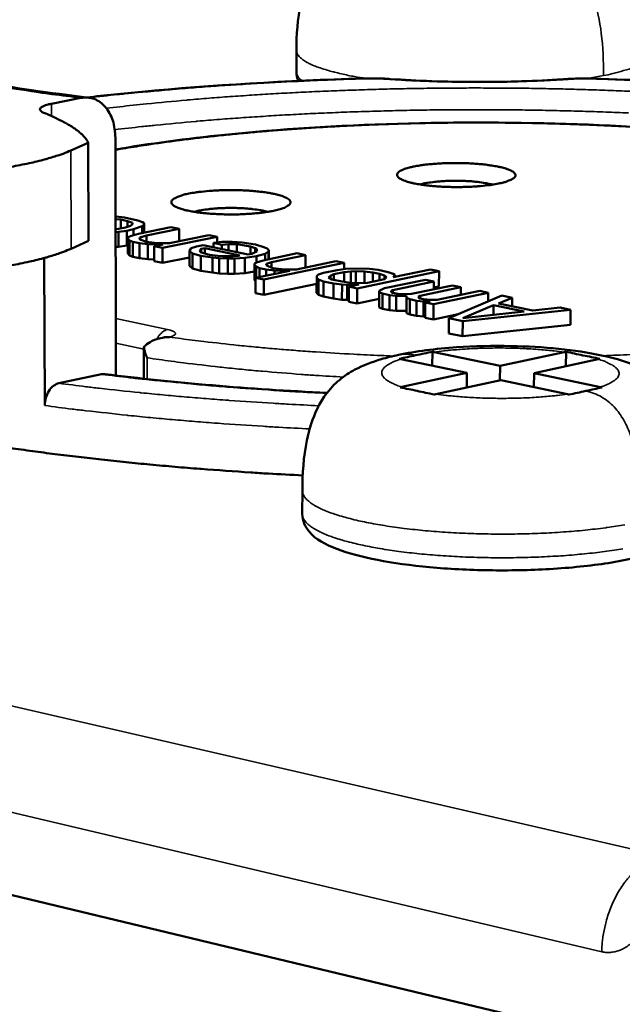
# Model space of a CAD drawing. Header units: millimetres. Extents: x 10 to 634, y 10 to 422.
# Tile 75 of 97: x 492.01 to 500.53, y 189.92 to 203.85. Entities that reach past the tile are written whole.
import ezdxf

# ---------------------------------------------------------------- set-up
doc = ezdxf.new("R2010")
doc.units = ezdxf.units.MM
doc.header["$LTSCALE"] = 2
doc.layers.add('Visible (ANSI)', color=7, linetype='Continuous', lineweight=50)
doc.layers.add('Visible Narrow (ANSI)', color=7, linetype='Continuous', lineweight=35)

msp = doc.modelspace()

# ---------------------------------------------------------------- linework, layer by layer
at = {"layer": 'Visible (ANSI)'}
for p, q in [((495.922, 203.411), (495.922, 203.109)), ((492.459, 202.656), (492.874, 202.738)), ((492.732, 201.995), (492.978, 202.104)), ((492.978, 202.104), (492.981, 200.718)), ((493.361, 202.175), (493.367, 198.813)), ((493.373, 201.06), (493.363, 201.061)), ((493.363, 201.026), (493.441, 201.017)), ((493.49, 201.046), (493.373, 201.06)), ((493.441, 201.017), (493.534, 200.997)), ((493.441, 200.892), (493.441, 201.017)), ((493.677, 201.007), (493.49, 201.046)), ((493.534, 200.997), (493.603, 200.973)), ((493.534, 200.915), (493.534, 200.997)), ((493.603, 200.973), (493.602, 200.954)), ((493.746, 200.983), (493.677, 201.007)), ((493.769, 200.969), (493.746, 200.983)), ((493.768, 200.949), (493.769, 200.969)), ((493.769, 200.834), (493.769, 200.969)), ((493.407, 200.885), (493.363, 200.88)), ((493.364, 200.842), (493.404, 200.846)), ((493.404, 200.846), (493.524, 200.861)), ((493.404, 200.634), (493.404, 200.846)), ((493.503, 200.905), (493.407, 200.885)), ((493.576, 200.929), (493.503, 200.905)), ((493.524, 200.861), (493.62, 200.881)), ((493.524, 200.649), (493.524, 200.861)), ((493.602, 200.954), (493.576, 200.929)), ((493.62, 200.881), (493.742, 200.925)), ((493.62, 200.797), (493.62, 200.881)), ((494.145, 200.911), (493.687, 200.817)), ((493.742, 200.925), (493.768, 200.949)), ((493.742, 200.829), (493.742, 200.925)), ((493.768, 200.834), (493.768, 200.949)), ((493.804, 200.793), (494.262, 200.887)), ((494.262, 200.887), (494.145, 200.911)), ((494.262, 200.713), (494.262, 200.887)), ((492.736, 200.606), (492.981, 200.718)), ((493.54, 200.768), (493.539, 200.748)), ((493.539, 200.748), (493.561, 200.724)), ((493.539, 200.536), (493.539, 200.748)), ((493.589, 200.788), (493.54, 200.768)), ((493.561, 200.724), (493.607, 200.704)), ((493.561, 200.512), (493.561, 200.724)), ((493.687, 200.817), (493.589, 200.788)), ((493.607, 200.704), (493.701, 200.685)), ((493.607, 200.492), (493.607, 200.704)), ((493.701, 200.685), (493.819, 200.67)), ((493.701, 200.472), (493.701, 200.685)), ((493.705, 200.744), (493.706, 200.763)), ((493.728, 200.729), (493.705, 200.744)), ((493.706, 200.763), (493.804, 200.793)), ((493.706, 200.743), (493.706, 200.763)), ((493.797, 200.705), (493.728, 200.729)), ((493.915, 200.69), (493.797, 200.705)), ((493.804, 200.704), (493.804, 200.793)), ((494.034, 200.685), (493.915, 200.69)), ((494.029, 200.617), (494.802, 200.775)), ((494.129, 200.686), (494.034, 200.685)), ((494.684, 200.799), (494.129, 200.686)), ((494.802, 200.775), (494.684, 200.799)), ((494.869, 200.702), (494.749, 200.687)), ((494.749, 200.687), (494.867, 200.662)), ((494.749, 200.627), (494.749, 200.687)), ((494.802, 200.693), (494.802, 200.775)), ((495.012, 200.702), (494.869, 200.702)), ((495.154, 200.692), (495.012, 200.702)), ((495.344, 200.663), (495.154, 200.692)), ((493.364, 200.63), (493.404, 200.634)), ((493.404, 200.634), (493.524, 200.649)), ((493.524, 200.649), (493.539, 200.652)), ((493.819, 200.67), (493.937, 200.666)), ((493.819, 200.458), (493.819, 200.67)), ((494.033, 200.666), (493.912, 200.641)), ((493.912, 200.641), (494.029, 200.617)), ((493.912, 200.428), (493.912, 200.641)), ((493.937, 200.666), (494.033, 200.666)), ((493.938, 200.646), (493.937, 200.666)), ((494.03, 200.404), (494.029, 200.617)), ((494.435, 200.612), (494.409, 200.578)), ((494.409, 200.578), (494.454, 200.538)), ((494.409, 200.365), (494.409, 200.578)), ((494.508, 200.637), (494.435, 200.612)), ((494.604, 200.657), (494.508, 200.637)), ((494.552, 200.578), (494.577, 200.603)), ((494.574, 200.553), (494.552, 200.578)), ((494.692, 200.519), (494.574, 200.553)), ((494.577, 200.603), (494.626, 200.613)), ((494.577, 200.553), (494.577, 200.603)), ((495.241, 200.525), (494.604, 200.657)), ((494.626, 200.613), (495.121, 200.51)), ((494.626, 200.538), (494.626, 200.613)), ((494.867, 200.662), (494.963, 200.672)), ((494.867, 200.603), (494.867, 200.662)), ((494.963, 200.672), (495.082, 200.668)), ((494.963, 200.583), (494.963, 200.672)), ((495.082, 200.668), (495.271, 200.638)), ((495.082, 200.558), (495.082, 200.668)), ((495.271, 200.638), (495.341, 200.614)), ((495.271, 200.531), (495.271, 200.638)), ((495.338, 200.555), (495.29, 200.535)), ((495.363, 200.57), (495.338, 200.555)), ((495.341, 200.614), (495.364, 200.599)), ((495.341, 200.556), (495.341, 200.614)), ((495.461, 200.629), (495.344, 200.663)), ((495.364, 200.599), (495.363, 200.57)), ((495.935, 200.541), (495.453, 200.441)), ((495.508, 200.609), (495.461, 200.629)), ((495.481, 200.535), (495.53, 200.565)), ((495.531, 200.585), (495.508, 200.609)), ((495.53, 200.565), (495.531, 200.585)), ((495.53, 200.457), (495.53, 200.565)), ((495.531, 200.457), (495.531, 200.585)), ((496.053, 200.516), (495.935, 200.541)), ((492.356, 200.474), (492.362, 198.388)), ((493.539, 200.536), (493.561, 200.512)), ((493.561, 200.512), (493.607, 200.492)), ((493.607, 200.492), (493.701, 200.472)), ((493.701, 200.472), (493.819, 200.458)), ((493.819, 200.458), (493.912, 200.454)), ((493.912, 200.428), (494.03, 200.404)), ((494.03, 200.404), (494.409, 200.482)), ((494.454, 200.538), (494.571, 200.504)), ((494.454, 200.326), (494.454, 200.538)), ((494.571, 200.504), (494.737, 200.48)), ((494.571, 200.291), (494.571, 200.504)), ((494.81, 200.505), (494.692, 200.519)), ((494.737, 200.48), (494.832, 200.47)), ((494.737, 200.267), (494.737, 200.48)), ((494.882, 200.5), (494.81, 200.505)), ((494.832, 200.47), (494.952, 200.465)), ((494.832, 200.257), (494.832, 200.47)), ((495.025, 200.5), (494.882, 200.5)), ((494.952, 200.465), (495.047, 200.465)), ((494.952, 200.252), (494.952, 200.465)), ((495.097, 200.505), (495.025, 200.5)), ((495.047, 200.465), (495.191, 200.476)), ((495.047, 200.252), (495.047, 200.465)), ((495.121, 200.51), (495.097, 200.505)), ((495.191, 200.476), (495.36, 200.501)), ((495.191, 200.262), (495.191, 200.476)), ((495.29, 200.535), (495.241, 200.525)), ((495.356, 200.411), (495.331, 200.397)), ((495.453, 200.441), (495.356, 200.411)), ((495.36, 200.501), (495.481, 200.535)), ((495.36, 200.413), (495.36, 200.501)), ((495.464, 200.168), (496.6, 200.404)), ((495.481, 200.447), (495.481, 200.535)), ((495.498, 200.392), (495.571, 200.417)), ((495.571, 200.417), (496.053, 200.516)), ((495.571, 200.34), (495.571, 200.417)), ((496.481, 200.428), (495.926, 200.313)), ((496.053, 200.339), (496.053, 200.516)), ((496.6, 200.404), (496.481, 200.428)), ((496.6, 200.317), (496.6, 200.404)), ((494.409, 200.365), (494.454, 200.326)), ((494.454, 200.326), (494.571, 200.291)), ((494.571, 200.291), (494.737, 200.267)), ((494.737, 200.267), (494.832, 200.257)), ((495.047, 200.252), (495.191, 200.262)), ((495.191, 200.262), (495.33, 200.283)), ((495.331, 200.397), (495.33, 200.377)), ((495.33, 200.377), (495.353, 200.352)), ((495.33, 200.163), (495.33, 200.377)), ((495.83, 200.293), (495.345, 200.193)), ((495.353, 200.352), (495.4, 200.332)), ((495.353, 200.194), (495.353, 200.352)), ((495.4, 200.332), (495.495, 200.312)), ((495.4, 200.204), (495.4, 200.332)), ((495.495, 200.312), (495.614, 200.298)), ((495.495, 200.224), (495.495, 200.312)), ((495.497, 200.372), (495.498, 200.392)), ((495.521, 200.357), (495.497, 200.372)), ((495.498, 200.371), (495.498, 200.392)), ((495.591, 200.332), (495.521, 200.357)), ((495.711, 200.318), (495.591, 200.332)), ((495.614, 200.298), (495.734, 200.293)), ((495.614, 200.248), (495.614, 200.298)), ((495.83, 200.313), (495.711, 200.318)), ((495.734, 200.293), (495.83, 200.293)), ((495.734, 200.273), (495.734, 200.293)), ((495.926, 200.313), (495.83, 200.313)), ((496.308, 200.264), (496.235, 200.239)), ((496.501, 200.304), (496.308, 200.264)), ((496.452, 200.244), (496.596, 200.274)), ((496.622, 200.319), (496.501, 200.304)), ((496.596, 200.274), (496.693, 200.285)), ((496.596, 200.136), (496.596, 200.274)), ((496.837, 200.325), (496.622, 200.319)), ((496.692, 200.125), (496.693, 200.285)), ((496.693, 200.285), (496.765, 200.29)), ((496.764, 200.122), (496.765, 200.29)), ((496.765, 200.29), (496.884, 200.285)), ((496.783, 200.045), (497.94, 200.287)), ((496.957, 200.32), (496.837, 200.325)), ((496.884, 200.285), (497.004, 200.27)), ((496.884, 200.123), (496.884, 200.285)), ((497.077, 200.305), (496.957, 200.32)), ((497.004, 200.27), (497.1, 200.25)), ((497.004, 200.141), (497.004, 200.27)), ((497.22, 200.276), (497.077, 200.305)), ((497.291, 200.251), (497.22, 200.276)), ((497.82, 200.311), (497.291, 200.201)), ((497.94, 200.287), (497.82, 200.311)), ((497.939, 200.073), (497.94, 200.287)), ((494.832, 200.257), (494.952, 200.252)), ((494.952, 200.252), (495.047, 200.252)), ((495.33, 200.163), (495.345, 200.146)), ((495.345, 200.193), (495.464, 200.168)), ((495.345, 199.979), (495.345, 200.193)), ((495.464, 199.954), (495.464, 200.168)), ((496.209, 199.98), (496.21, 200.194)), ((496.211, 200.224), (496.21, 200.194)), ((496.21, 200.194), (496.233, 200.169)), ((496.235, 200.239), (496.211, 200.224)), ((496.233, 200.169), (496.304, 200.144)), ((496.233, 199.955), (496.233, 200.169)), ((496.304, 200.144), (496.448, 200.115)), ((496.304, 199.93), (496.304, 200.144)), ((496.378, 200.199), (496.403, 200.224)), ((496.425, 200.17), (496.378, 200.199)), ((496.403, 200.224), (496.452, 200.244)), ((496.403, 200.184), (496.403, 200.224)), ((496.569, 200.14), (496.425, 200.17)), ((496.451, 200.164), (496.452, 200.244)), ((496.688, 200.125), (496.569, 200.14)), ((496.809, 200.12), (496.688, 200.125)), ((496.929, 200.125), (496.809, 200.12)), ((497.17, 200.176), (496.929, 200.125)), ((497.099, 200.161), (497.1, 200.25)), ((497.1, 200.25), (497.171, 200.226)), ((497.747, 200.167), (497.168, 200.046)), ((497.195, 200.201), (497.17, 200.176)), ((497.171, 200.226), (497.195, 200.201)), ((497.171, 200.176), (497.171, 200.226)), ((497.288, 200.021), (497.867, 200.142)), ((497.315, 200.236), (497.291, 200.251)), ((497.291, 200.201), (497.315, 200.216)), ((497.315, 200.216), (497.315, 200.236)), ((497.315, 200.206), (497.315, 200.236)), ((497.315, 200.206), (497.315, 200.216)), ((497.867, 200.142), (497.747, 200.167)), ((497.866, 200.032), (497.867, 200.142)), ((495.464, 199.954), (496.21, 200.109)), ((496.447, 199.9), (496.448, 200.115)), ((496.448, 200.115), (496.568, 200.1)), ((496.567, 199.885), (496.568, 200.1)), ((496.568, 200.1), (496.64, 200.095)), ((496.639, 199.881), (496.64, 200.095)), ((496.64, 200.095), (496.736, 200.095)), ((496.662, 199.855), (496.663, 200.07)), ((496.808, 200.1), (496.663, 200.07)), ((496.663, 200.07), (496.783, 200.045)), ((496.736, 200.095), (496.808, 200.1)), ((496.736, 200.085), (496.736, 200.095)), ((496.782, 199.831), (496.783, 200.045)), ((497.094, 199.776), (497.095, 199.99)), ((497.168, 200.046), (497.095, 200.01)), ((497.095, 200.01), (497.095, 199.99)), ((497.095, 199.99), (497.142, 199.97)), ((497.263, 199.996), (497.264, 200.006)), ((497.263, 199.996), (497.264, 200.006)), ((497.287, 199.981), (497.263, 199.996)), ((497.264, 200.006), (497.288, 200.021)), ((497.288, 199.981), (497.288, 200.021)), ((498.131, 200.087), (497.552, 199.966)), ((497.672, 199.941), (498.251, 200.063)), ((497.866, 200.058), (497.939, 200.073)), ((498.516, 200.008), (497.913, 199.881)), ((498.251, 200.063), (498.131, 200.087)), ((498.251, 199.952), (498.251, 200.063)), ((498.637, 199.983), (498.516, 200.008)), ((495.345, 199.979), (495.464, 199.954)), ((496.209, 199.98), (496.233, 199.955)), ((496.233, 199.955), (496.304, 199.93)), ((496.304, 199.93), (496.447, 199.9)), ((496.447, 199.9), (496.567, 199.885)), ((496.567, 199.885), (496.639, 199.881)), ((496.639, 199.881), (496.662, 199.881)), ((496.662, 199.855), (496.782, 199.831)), ((496.782, 199.831), (497.094, 199.896)), ((497.142, 199.97), (497.239, 199.95)), ((497.142, 199.756), (497.142, 199.97)), ((497.238, 199.736), (497.239, 199.95)), ((497.239, 199.95), (497.335, 199.94)), ((497.359, 199.966), (497.287, 199.981)), ((497.334, 199.726), (497.335, 199.94)), ((497.335, 199.94), (497.479, 199.941)), ((497.432, 199.961), (497.359, 199.966)), ((497.48, 199.961), (497.432, 199.961)), ((497.478, 199.696), (497.479, 199.911)), ((497.479, 199.941), (497.479, 199.911)), ((497.479, 199.911), (497.527, 199.89)), ((497.552, 199.966), (497.48, 199.961)), ((497.526, 199.676), (497.527, 199.89)), ((497.527, 199.89), (497.623, 199.87)), ((497.623, 199.87), (497.72, 199.861)), ((497.623, 199.655), (497.623, 199.87)), ((497.648, 199.926), (497.672, 199.941)), ((497.648, 199.916), (497.648, 199.926)), ((497.648, 199.916), (497.648, 199.926)), ((497.672, 199.901), (497.648, 199.916)), ((497.672, 199.901), (497.672, 199.941)), ((497.72, 199.891), (497.672, 199.901)), ((497.719, 199.646), (497.72, 199.861)), ((497.817, 199.881), (497.72, 199.891)), ((497.72, 199.861), (497.816, 199.861)), ((497.743, 199.63), (497.744, 199.845)), ((497.816, 199.861), (497.744, 199.845)), ((497.744, 199.845), (497.864, 199.82)), ((497.913, 199.881), (497.817, 199.881)), ((497.864, 199.82), (498.637, 199.983)), ((498.83, 199.943), (498.081, 199.623)), ((498.636, 199.86), (498.637, 199.983)), ((498.782, 199.832), (498.975, 199.913)), ((498.975, 199.913), (498.83, 199.943)), ((498.974, 199.792), (498.975, 199.913)), ((497.094, 199.776), (497.142, 199.756)), ((497.142, 199.756), (497.238, 199.736)), ((497.238, 199.736), (497.334, 199.726)), ((497.334, 199.726), (497.478, 199.726)), ((497.864, 199.605), (497.864, 199.82)), ((498.275, 199.624), (498.71, 199.807)), ((498.275, 199.583), (499.799, 199.743)), ((499.146, 199.716), (498.275, 199.624)), ((498.709, 199.67), (498.71, 199.807)), ((498.71, 199.807), (499.146, 199.716)), ((499.267, 199.732), (498.782, 199.832)), ((499.653, 199.773), (499.267, 199.732)), ((499.799, 199.743), (499.653, 199.773)), ((499.798, 199.527), (499.799, 199.743)), ((497.478, 199.696), (497.526, 199.676)), ((497.526, 199.676), (497.623, 199.655)), ((497.623, 199.655), (497.719, 199.646)), ((497.719, 199.646), (497.743, 199.646)), ((497.743, 199.63), (497.864, 199.605)), ((497.864, 199.605), (498.211, 199.679)), ((498.08, 199.407), (498.081, 199.623)), ((498.081, 199.623), (498.275, 199.583)), ((498.274, 199.367), (498.275, 199.583)), ((498.274, 199.367), (499.798, 199.527)), ((494.045, 199.35), (494.006, 199.342)), ((498.08, 199.407), (498.274, 199.367)), ((493.765, 199.209), (493.766, 198.767)), ((497.846, 199.148), (497.845, 198.95)), ((499.737, 199.148), (499.735, 198.944)), ((497.401, 199.044), (498.334, 198.848)), ((497.87, 199.144), (498.803, 198.948)), ((499.713, 199.143), (498.803, 198.948)), ((499.284, 198.847), (500.194, 199.043)), ((498.803, 198.948), (498.802, 198.744)), ((493.166, 198.83), (492.562, 198.703)), ((498.334, 198.848), (497.415, 198.651)), ((497.896, 198.549), (498.814, 198.746)), ((498.334, 198.848), (498.333, 198.643)), ((499.756, 198.548), (498.814, 198.746)), ((499.284, 198.847), (499.282, 198.648)), ((500.225, 198.649), (499.284, 198.847)), ((502.438, 188.934), (462.697, 198.469)), ((498.8, 198.489), (498.8, 198.489)), ((496.007, 197.186), (496.006, 196.855))]:
    msp.add_line(p, q, dxfattribs=at)
at = {"layer": 'Visible (ANSI)', "flags": 128}
for points in [[(492.35, 202.529, -0.107109), (492.324, 202.537, -0.111917), (492.306, 202.555, -0.055164), (492.295, 202.574, -0.15069), (492.295, 202.582, -0.122748), (492.301, 202.595, -0.082419), (492.318, 202.609, -0.027002), (492.333, 202.617, -0.009845), (492.374, 202.634, -0.033398), (492.41, 202.646, -0.025463), (492.459, 202.656)], [(492.978, 202.104, 0.024531), (492.953, 202.15, 0.046421), (492.936, 202.172, 0.008244), (492.887, 202.224, 0.023333), (492.868, 202.241, 0.013229), (492.818, 202.281, 0.015895), (492.775, 202.312, 0.009596), (492.711, 202.352, 0.011334), (492.656, 202.384, 0.00733), (492.641, 202.392, 0.000885), (492.514, 202.456, 0.013406), (492.455, 202.484, 0.007578), (492.349, 202.529)], [(491.888, 201.765, 0.005187), (492.01, 201.788, 0.004685), (492.144, 201.815, 0.006441), (492.251, 201.84, 0.005683), (492.371, 201.871, 0.008367), (492.395, 201.878, 0.001148), (492.568, 201.931, 0.017501), (492.623, 201.95, 0.008596), (492.732, 201.995)], [(498.783, 201.528, -0.007462), (498.686, 201.51, -0.015133), (498.637, 201.504, -0.000897), (498.488, 201.489, -0.007237), (498.469, 201.487, -0.005681), (498.375, 201.482, -0.006056), (498.286, 201.479, -0.005575), (498.192, 201.478, -0.005591), (498.098, 201.479, -0.005985), (498.009, 201.482, -0.00565), (497.915, 201.488, -0.007082), (497.835, 201.494, -0.006236), (497.745, 201.504, -0.009382), (497.678, 201.514, -0.007532), (497.597, 201.528, -0.014333), (497.547, 201.539, -0.010083), (497.478, 201.558, -0.026505), (497.443, 201.571, -0.018791), (497.396, 201.593, -0.06061), (497.369, 201.611, -0.076942), (497.353, 201.63, -0.129651), (497.347, 201.649, -0.133056), (497.351, 201.668, -0.084083), (497.366, 201.687, -0.064547), (497.391, 201.705, -0.020306), (497.437, 201.727, -0.027928), (497.471, 201.739, -0.010335), (497.539, 201.758, -0.014866), (497.587, 201.769, -0.007644), (497.668, 201.783, -0.009613), (497.732, 201.792, -0.006282), (497.822, 201.802, -0.007185), (497.9, 201.808, -0.005649), (497.994, 201.814, -0.00602), (498.082, 201.817, -0.005545), (498.175, 201.818, -0.00556), (498.269, 201.817, -0.00595), (498.358, 201.814, -0.005617), (498.451, 201.808, -0.007032), (498.531, 201.802, -0.006194), (498.621, 201.792, -0.009295), (498.687, 201.782, -0.007471), (498.769, 201.768, -0.01415), (498.818, 201.757, -0.009973), (498.887, 201.738, -0.026031), (498.922, 201.726, -0.018264), (498.97, 201.704, -0.059293), (498.997, 201.686, -0.074313), (499.014, 201.667, -0.128374), (499.021, 201.648, -0.133915), (499.017, 201.629, -0.086816), (499.003, 201.61, -0.065976), (498.978, 201.592, -0.020951), (498.957, 201.582, -0.00769), (498.898, 201.558, -0.031218), (498.851, 201.542, -0.02255), (498.783, 201.528)], [(497.671, 201.515, -0.009443), (497.739, 201.531, -0.019458), (497.772, 201.537, -0.001443), (497.878, 201.552, -0.009042), (497.895, 201.554, -0.006266), (497.969, 201.56, -0.006994), (498.035, 201.564, -0.005883), (498.111, 201.567, -0.00609), (498.183, 201.567, -0.006092), (498.256, 201.566, -0.005884), (498.331, 201.563, -0.006998), (498.398, 201.559, -0.006268), (498.471, 201.552, -0.009052), (498.488, 201.55, -0.001446), (498.595, 201.535, -0.019482), (498.628, 201.529, -0.009454), (498.695, 201.512)], [(494.402, 201.385, -0.007186), (494.497, 201.402, -0.014543), (494.544, 201.408, -0.000827), (494.689, 201.423, -0.006982), (494.707, 201.424, -0.005522), (494.798, 201.43, -0.00588), (494.883, 201.433, -0.005389), (494.974, 201.435, -0.005426), (495.065, 201.434, -0.005717), (495.152, 201.432, -0.005447), (495.243, 201.427, -0.006631), (495.322, 201.421, -0.005939), (495.41, 201.412, -0.008516), (495.477, 201.404, -0.007047), (495.558, 201.391, -0.012403), (495.61, 201.38, -0.009174), (495.679, 201.363, -0.021329), (495.716, 201.352, -0.014378), (495.769, 201.331, -0.045159), (495.798, 201.315, -0.046405), (495.823, 201.295, -0.103468), (495.836, 201.276, -0.128576), (495.838, 201.258, -0.115064), (495.832, 201.24, -0.087011), (495.814, 201.221, -0.033358), (495.782, 201.201, -0.037431), (495.752, 201.186, -0.012542), (495.694, 201.166, -0.018536), (495.654, 201.155, -0.008578), (495.581, 201.139, -0.011246), (495.525, 201.129, -0.006744), (495.442, 201.117, -0.007974), (495.371, 201.109, -0.005801), (495.281, 201.101, -0.006371), (495.2, 201.096, -0.00543), (495.108, 201.092, -0.005619), (495.019, 201.091, -0.005523), (494.929, 201.091, -0.00541), (494.837, 201.094, -0.006123), (494.753, 201.098, -0.005663), (494.662, 201.105, -0.007468), (494.588, 201.112, -0.006445), (494.503, 201.123, -0.010199), (494.443, 201.133, -0.00801), (494.368, 201.148, -0.016105), (494.324, 201.159, -0.011144), (494.262, 201.179, -0.030837), (494.229, 201.192, -0.023901), (494.19, 201.213, -0.070849), (494.168, 201.231, -0.092744), (494.156, 201.25, -0.131474), (494.154, 201.268, -0.120379), (494.162, 201.287, -0.065983), (494.18, 201.306, -0.05576), (494.206, 201.323, -0.017571), (494.227, 201.332, -0.006213), (494.287, 201.356, -0.028931), (494.334, 201.371, -0.020141), (494.402, 201.385)], [(494.478, 201.127, -0.009682), (494.546, 201.144, -0.019963), (494.579, 201.15, -0.001517), (494.686, 201.166, -0.00926), (494.704, 201.168, -0.006367), (494.779, 201.175, -0.007126), (494.846, 201.179, -0.005973), (494.922, 201.182, -0.006188), (494.996, 201.183, -0.006188), (495.07, 201.182, -0.005973), (495.147, 201.179, -0.007126), (495.214, 201.175, -0.006367), (495.288, 201.168, -0.00926), (495.306, 201.166, -0.001517), (495.413, 201.15, -0.019963), (495.447, 201.144, -0.009682), (495.514, 201.127)], [(492.736, 200.606, -0.008755), (492.627, 200.561, -0.017794), (492.572, 200.541, -0.001189), (492.4, 200.487, -0.008524), (492.376, 200.48, -0.005802), (492.256, 200.448, -0.006571), (492.149, 200.423, -0.004786), (492.015, 200.395, -0.005296), (491.894, 200.372, -0.004084)], [(491.869, 197.788, 0.002236), (492.193, 197.742, 0.002319), (492.506, 197.701, 0.002092), (492.841, 197.66, 0.002158), (493.167, 197.623, 0.001974), (493.514, 197.586, 0.002028), (493.851, 197.553, 0.00188), (494.207, 197.521, 0.001923), (494.556, 197.492, 0.001805), (494.576, 197.491, 0.000052), (495.277, 197.441, 0.003535), (495.526, 197.425, 0.00181), (496.012, 197.399)]]:
    msp.add_lwpolyline(points, format="xyb", dxfattribs=at)
at = {"layer": 'Visible (ANSI)'}
for points, knots in [([(495.922, 203.411), (495.923, 203.631), (495.938, 203.854), (496.014, 204.214), (496.059, 204.357), (496.156, 204.545), (496.191, 204.602), (496.284, 204.725), (496.345, 204.786), (496.47, 204.885), (496.535, 204.925), (496.701, 205.009), (496.804, 205.045), (496.995, 205.099), (497.08, 205.119), (497.171, 205.136)], [0, 0, 0, 0, 0.0642636, 0.0642636, 0.1071214, 0.1071214, 0.1275581, 0.1275581, 0.1560601, 0.1560601, 0.1851008, 0.1851008, 0.2311178, 0.2311178, 0.2654061, 0.2654061, 0.2654061, 0.2654061]), ([(497.171, 205.136), (497.386, 205.178), (497.635, 205.207), (498.117, 205.237), (498.351, 205.242), (498.784, 205.235), (498.989, 205.224), (499.373, 205.19), (499.555, 205.165), (499.904, 205.099), (500.067, 205.056), (500.318, 204.949), (500.416, 204.897), (500.567, 204.774), (500.622, 204.717), (500.728, 204.579), (500.778, 204.493), (500.855, 204.312), (500.885, 204.216), (500.94, 203.981), (500.958, 203.838), (500.974, 203.596), (500.977, 203.496), (500.976, 203.397)], [0, 0, 0, 0, 0.0816889, 0.0816889, 0.1498351, 0.1498351, 0.2108526, 0.2108526, 0.2727673, 0.2727673, 0.341951, 0.341951, 0.3858044, 0.3858044, 0.4121794, 0.4121794, 0.4416105, 0.4416105, 0.4706641, 0.4706641, 0.5122503, 0.5122503, 0.5413336, 0.5413336, 0.5413336, 0.5413336]), ([(489.383, 203.446), (489.915, 203.275), (490.612, 203.11), (491.9, 202.886), (492.427, 202.809), (492.985, 202.742)], [0, 0, 0, 0, 0.2977236, 0.2977236, 0.4763804, 0.4763804, 0.4763804, 0.4763804]), ([(492.961, 202.745), (493.214, 202.774), (493.472, 202.801), (494.721, 202.918), (495.785, 202.982), (496.86, 203.014)], [1.1672704, 1.1672704, 1.1672704, 1.1672704, 1.2518094, 1.2518094, 1.5707416, 1.5707416, 1.5707416, 1.5707416]), ([(496.86, 203.014), (496.954, 203.016), (497.05, 203.016), (497.179, 203.011), (497.215, 203.009), (497.25, 203.006)], [0, 0, 0, 0, 0.02761775, 0.02761775, 0.03839226, 0.03839226, 0.03839226, 0.03839226]), ([(497.25, 203.006), (497.631, 202.98), (498.038, 202.965), (498.838, 202.963), (499.239, 202.974), (499.654, 203), (499.692, 203.002), (499.73, 203.005)], [0, 0, 0, 0, 0.1180139, 0.1180139, 0.2342325, 0.2342325, 0.2460894, 0.2460894, 0.2460894, 0.2460894]), ([(499.73, 203.005), (499.821, 203.011), (499.918, 203.014), (500.049, 203.014), (500.084, 203.013), (500.119, 203.012)], [0, 0, 0, 0, 0.02814649, 0.02814649, 0.03839311, 0.03839311, 0.03839311, 0.03839311]), ([(500.119, 203.012), (501.309, 202.976), (502.491, 202.901), (504.646, 202.682), (505.652, 202.537), (507.397, 202.192), (508.156, 201.987), (509.352, 201.53), (509.798, 201.28), (510.213, 200.796), (510.308, 200.586), (510.304, 200.366)], [0, 0, 0, 0, 0.351724, 0.351724, 0.697429, 0.697429, 1.045155, 1.045155, 1.399265, 1.399265, 1.597976, 1.597976, 1.597976, 1.597976]), ([(493.361, 202.175), (493.361, 202.255), (493.347, 202.347), (493.302, 202.488), (493.262, 202.561), (493.178, 202.66), (493.118, 202.703), (493.006, 202.744), (492.935, 202.75), (492.874, 202.738)], [-0.18044473, -0.18044473, -0.18044473, -0.18044473, -0.15846247, -0.15846247, -0.13609429, -0.13609429, -0.11328401, -0.11328401, -0.0901515, -0.0901515, -0.0901515, -0.0901515]), ([(493.361, 202.009), (493.839, 202.091), (494.363, 202.161), (495.676, 202.296), (496.51, 202.349), (498.19, 202.399), (499.058, 202.396), (500.73, 202.337), (501.555, 202.279), (503.07, 202.116), (503.778, 202.008), (504.999, 201.752), (505.524, 201.602), (506.349, 201.261), (506.655, 201.077), (506.906, 200.704), (506.955, 200.567), (506.953, 200.426)], [0.679284, 0.679284, 0.679284, 0.679284, 0.857909, 0.857909, 1.105588, 1.105588, 1.351261, 1.351261, 1.596478, 1.596478, 1.84217, 1.84217, 2.089884, 2.089884, 2.345148, 2.345148, 2.457202, 2.457202, 2.457202, 2.457202]), ([(493.766, 199.218), (493.791, 199.245), (493.821, 199.268), (493.893, 199.308), (493.936, 199.325), (494.011, 199.344), (494.043, 199.35), (494.076, 199.353)], [-0.03622102, -0.03622102, -0.03622102, -0.03622102, -0.02596143, -0.02596143, -0.01348209, -0.01348209, -0.0044462, -0.0044462, -0.0044462, -0.0044462]), ([(494.045, 199.35), (494.055, 199.353), (494.063, 199.355), (494.068, 199.356), (494.069, 199.357), (494.069, 199.357)], [0, 0, 0, 0, 0.005477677, 0.005477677, 0.007693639, 0.007693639, 0.007693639, 0.007693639]), ([(494.076, 199.353), (494.091, 199.354), (494.107, 199.356), (494.124, 199.356), (494.125, 199.356), (494.126, 199.356)], [-0.004364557, -0.004364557, -0.004364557, -0.004364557, 0, 0, 0.000332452, 0.000332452, 0.000332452, 0.000332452]), ([(493.811, 199.063), (493.802, 199.081), (493.795, 199.099), (493.788, 199.117), (493.782, 199.135), (493.777, 199.152), (493.773, 199.169), (493.769, 199.186), (493.767, 199.203), (493.766, 199.218)], [0, 0, 0, 0, 0.333333, 0.333333, 0.333333, 0.666667, 0.666667, 0.666667, 1, 1, 1, 1]), ([(497.367, 199.104), (497.61, 199.156), (497.892, 199.191), (498.436, 199.228), (498.701, 199.234), (499.187, 199.225), (499.417, 199.212), (499.849, 199.168), (500.054, 199.137), (500.447, 199.052), (500.632, 198.998), (500.911, 198.863), (501.015, 198.799), (501.171, 198.658), (501.228, 198.596), (501.339, 198.439), (501.391, 198.341), (501.474, 198.133), (501.506, 198.022), (501.562, 197.751), (501.58, 197.587), (501.592, 197.339), (501.593, 197.253), (501.592, 197.167)], [0, 0, 0, 0, 0.0834119, 0.0834119, 0.1529188, 0.1529188, 0.21503, 0.21503, 0.2781647, 0.2781647, 0.3491316, 0.3491316, 0.3915688, 0.3915688, 0.4168999, 0.4168999, 0.4469359, 0.4469359, 0.4772344, 0.4772344, 0.5203711, 0.5203711, 0.5431564, 0.5431564, 0.5431564, 0.5431564]), ([(497.846, 199.148), (497.808, 199.141), (497.769, 199.132), (497.73, 199.124), (497.691, 199.116), (497.651, 199.107), (497.611, 199.099)], [0.0000002, 0.0000002, 0.0000002, 0.0000002, 0.5, 0.5, 0.5, 1, 1, 1, 1]), ([(497.846, 199.148), (497.85, 199.148), (497.854, 199.147), (497.858, 199.146), (497.862, 199.145), (497.866, 199.145), (497.87, 199.144)], [0.0000074, 0.0000074, 0.0000074, 0.0000074, 0.5, 0.5, 0.5, 1, 1, 1, 1]), ([(499.713, 199.143), (499.717, 199.144), (499.721, 199.144), (499.725, 199.145), (499.729, 199.146), (499.733, 199.147), (499.737, 199.148)], [0, 0, 0, 0, 0.5, 0.5, 0.5, 0.9999853, 0.9999853, 0.9999853, 0.9999853]), ([(500.217, 199.047), (500.178, 199.056), (500.135, 199.065), (500.057, 199.081), (500.017, 199.089), (499.937, 199.106), (499.897, 199.114), (499.819, 199.131), (499.776, 199.14), (499.737, 199.148)], [0.00000304, 0.00000304, 0.00000304, 0.00000304, 0.01481372, 0.01481372, 0.03051793, 0.03051793, 0.04622376, 0.04622376, 0.06103537, 0.06103537, 0.06103537, 0.06103537]), ([(496.007, 197.186), (496.007, 197.422), (496.023, 197.662), (496.103, 198.051), (496.151, 198.207), (496.253, 198.414), (496.291, 198.479), (496.393, 198.62), (496.461, 198.691), (496.601, 198.808), (496.675, 198.856), (496.869, 198.959), (496.991, 199.004), (497.2, 199.066), (497.282, 199.086), (497.367, 199.104)], [0, 0, 0, 0, 0.0627201, 0.0627201, 0.1050694, 0.1050694, 0.1256828, 0.1256828, 0.155195, 0.155195, 0.1854106, 0.1854106, 0.2342988, 0.2342988, 0.2633332, 0.2633332, 0.2633332, 0.2633332]), ([(497.611, 199.099), (497.571, 199.09), (497.532, 199.082), (497.492, 199.074), (497.453, 199.065), (497.415, 199.057), (497.377, 199.049)], [0, 0, 0, 0, 0.5, 0.5, 0.5, 0.9999998, 0.9999998, 0.9999998, 0.9999998]), ([(497.401, 199.044), (497.397, 199.045), (497.393, 199.046), (497.389, 199.046), (497.385, 199.047), (497.381, 199.048), (497.377, 199.049)], [0, 0, 0, 0, 0.5, 0.5, 0.5, 0.9999926, 0.9999926, 0.9999926, 0.9999926]), ([(500.217, 199.047), (500.214, 199.047), (500.21, 199.046), (500.206, 199.045), (500.202, 199.044), (500.198, 199.043), (500.194, 199.043)], [0.0000147, 0.0000147, 0.0000147, 0.0000147, 0.5, 0.5, 0.5, 1, 1, 1, 1]), ([(492.562, 198.703), (492.537, 198.697), (492.508, 198.683), (492.462, 198.647), (492.437, 198.62), (492.403, 198.564), (492.386, 198.527), (492.368, 198.462), (492.362, 198.421), (492.362, 198.388)], [-0.03753708, -0.03753708, -0.03753708, -0.03753708, -0.02793859, -0.02793859, -0.01847876, -0.01847876, -0.00917656, -0.00917656, 0, 0, 0, 0]), ([(497.391, 198.645), (497.395, 198.646), (497.399, 198.647), (497.403, 198.648), (497.407, 198.649), (497.411, 198.65), (497.415, 198.651)], [0.0000147, 0.0000147, 0.0000147, 0.0000147, 0.5, 0.5, 0.5, 1, 1, 1, 1]), ([(497.391, 198.645), (497.43, 198.637), (497.473, 198.628), (497.551, 198.612), (497.591, 198.603), (497.671, 198.586), (497.711, 198.578), (497.789, 198.561), (497.832, 198.552), (497.872, 198.544)], [0.00000304, 0.00000304, 0.00000304, 0.00000304, 0.01481372, 0.01481372, 0.03051793, 0.03051793, 0.04622376, 0.04622376, 0.06103537, 0.06103537, 0.06103537, 0.06103537]), ([(499.781, 198.543), (499.819, 198.551), (499.857, 198.559), (499.897, 198.568), (499.936, 198.576), (499.975, 198.585), (500.015, 198.594)], [0.0000002, 0.0000002, 0.0000002, 0.0000002, 0.5, 0.5, 0.5, 1, 1, 1, 1]), ([(500.015, 198.594), (500.056, 198.602), (500.095, 198.611), (500.134, 198.619), (500.173, 198.628), (500.212, 198.636), (500.25, 198.644)], [0, 0, 0, 0, 0.5, 0.5, 0.5, 0.9999998, 0.9999998, 0.9999998, 0.9999998]), ([(500.225, 198.649), (500.229, 198.649), (500.234, 198.648), (500.238, 198.647), (500.242, 198.646), (500.246, 198.645), (500.25, 198.644)], [0, 0, 0, 0, 0.5, 0.5, 0.5, 0.9999926, 0.9999926, 0.9999926, 0.9999926]), ([(497.896, 198.549), (497.892, 198.548), (497.888, 198.547), (497.884, 198.546), (497.88, 198.545), (497.876, 198.545), (497.872, 198.544)], [0, 0, 0, 0, 0.5, 0.5, 0.5, 0.9999853, 0.9999853, 0.9999853, 0.9999853]), ([(499.781, 198.543), (499.777, 198.544), (499.773, 198.545), (499.769, 198.545), (499.764, 198.546), (499.76, 198.547), (499.756, 198.548)], [0.0000074, 0.0000074, 0.0000074, 0.0000074, 0.5, 0.5, 0.5, 1, 1, 1, 1]), ([(501.038, 196.323), (500.847, 196.257), (500.607, 196.203), (500.083, 196.121), (499.799, 196.092), (499.227, 196.059), (498.932, 196.053), (498.359, 196.062), (498.073, 196.077), (497.542, 196.126), (497.291, 196.161), (496.849, 196.246), (496.654, 196.298), (496.329, 196.423), (496.197, 196.492), (496.048, 196.67), (496.006, 196.759), (496.006, 196.855)], [0.1387343, 0.1387343, 0.1387343, 0.1387343, 0.2278726, 0.2278726, 0.3091767, 0.3091767, 0.386107, 0.386107, 0.4622021, 0.4622021, 0.5384578, 0.5384578, 0.6160617, 0.6160617, 0.6987484, 0.6987484, 0.7457963, 0.7457963, 0.7457963, 0.7457963])]:
    msp.add_open_spline(points, degree=3, knots=knots, dxfattribs=at)
for points in [[(495.951, 202.979), (495.933, 203.018), (495.922, 203.063), (495.922, 203.109)], [(493.765, 199.209), (493.765, 199.212), (493.765, 199.215), (493.766, 199.218)], [(493.166, 198.83), (493.181, 198.833), (493.198, 198.833), (493.214, 198.832)], [(493.215, 198.832), (494.18, 198.71), (495.253, 198.62), (496.355, 198.567)]]:
    msp.add_open_spline(points, degree=3, dxfattribs=at)
at = {"layer": 'Visible Narrow (ANSI)'}
for p, q in [((500.041, 203.014), (500.266, 203.054)), ((496.86, 203.014), (496.868, 203.009)), ((497.25, 203.006), (497.233, 203.002)), ((499.73, 203.005), (499.748, 203)), ((500.119, 203.012), (500.112, 203.007)), ((492.46, 202.481), (492.459, 202.656)), ((492.736, 200.606), (492.732, 201.995)), ((465.152, 200.314), (500.86, 192.068)), ((493.366, 199.619), (494.101, 199.463)), ((494.076, 199.353), (494.045, 199.35)), ((493.765, 199.184), (493.366, 199.269)), ((464.374, 199.128), (500.242, 190.663)), ((493.811, 199.063), (493.812, 198.762)), ((497.18, 198.763), (497.18, 198.763))]:
    msp.add_line(p, q, dxfattribs=at)
at = {"layer": 'Visible Narrow (ANSI)', "flags": 128}
for points in [[(500.767, 202.983, -0.000038), (501.398, 202.953, -0.001551)], [(492.874, 202.738, -0.002486), (492.461, 202.789, -0.004761), (492.245, 202.82, -0.000097), (491.669, 202.906, -0.002471), (491.646, 202.909, -0.002879), (491.371, 202.955, -0.002727), (491.081, 203.007, -0.003245), (490.824, 203.055, -0.003051), (490.551, 203.111, -0.003716), (490.314, 203.162, -0.003464), (490.06, 203.221, -0.004331), (490.03, 203.229, -0.000301), (489.609, 203.338, -0.008845), (489.473, 203.375, -0.004372), (489.2, 203.459)], [(500.686, 202.831, 0.001589), (500.367, 202.844, 0.001606), (500.051, 202.855, 0.001567), (499.73, 202.864, 0.001578), (499.411, 202.871, 0.001557), (499.09, 202.876, 0.001561), (498.769, 202.878, 0.001557), (498.447, 202.879, 0.001556), (498.126, 202.878, 0.001569), (497.806, 202.875, 0.001561), (497.485, 202.87, 0.001592), (497.167, 202.863, 0.001578), (496.848, 202.853, 0.001627), (496.534, 202.842, 0.001607), (496.217, 202.829, 0.001676), (495.908, 202.814, 0.001648), (495.594, 202.797, 0.001739), (495.292, 202.778, 0.001703), (494.983, 202.757, 0.001819), (494.687, 202.735, 0.001774), (494.384, 202.71, 0.001918), (494.367, 202.708, 0.000058), (493.801, 202.655, 0.003843), (493.612, 202.635, 0.001923), (493.234, 202.592)], [(495.922, 203.411, 0.050175), (495.932, 203.369, 0.088236), (495.944, 203.347, 0.02886), (495.98, 203.306, 0.044421), (496.007, 203.283, 0.019351), (496.065, 203.246, 0.024786), (496.112, 203.221, 0.011779), (496.193, 203.186, 0.015107), (496.257, 203.163, 0.008323), (496.357, 203.131, 0.010156), (496.44, 203.108, 0.006348), (496.461, 203.103, 0.00069), (496.657, 203.058, 0.011834), (496.746, 203.04, 0.006646), (496.905, 203.015)], [(500.266, 203.054, 0.008973), (500.399, 203.082, 0.015409), (500.475, 203.102, 0.001244), (500.629, 203.147, 0.008408), (500.651, 203.155, 0.015225), (500.714, 203.178, 0.011908), (500.791, 203.211, 0.024877), (500.837, 203.236, 0.01952), (500.893, 203.272, 0.044201), (500.919, 203.294, 0.028321), (500.955, 203.334, 0.087218), (500.966, 203.355, 0.049712), (500.976, 203.397)], [(500.619, 202.526, 0.001705), (500.299, 202.539, 0.001653), (499.973, 202.55, 0.001667), (499.65, 202.558, 0.001636), (499.323, 202.565, 0.001643), (498.997, 202.569, 0.001632), (498.669, 202.572, 0.001633), (498.342, 202.572, 0.001641), (498.016, 202.57, 0.001635), (497.688, 202.566, 0.001663), (497.365, 202.56, 0.00165), (497.038, 202.551, 0.001698), (496.718, 202.541, 0.001678), (496.395, 202.528, 0.001749), (496.079, 202.514, 0.00172), (495.759, 202.497, 0.001815), (495.45, 202.478, 0.001777), (495.135, 202.457, 0.001901), (494.834, 202.435, 0.001852), (494.524, 202.409, 0.002008), (494.506, 202.407, 0.000064), (493.93, 202.353, 0.004025), (493.737, 202.333, 0.002014), (493.353, 202.289)], [(495.922, 203.109, 0.049919), (495.929, 203.076, 0.049919), (495.942, 203.045, 0.065911), (495.969, 203.009, 0.065911), (496.004, 202.982)], [(492.989, 202.742, -0.001884), (493.395, 202.786, -0.003763), (493.599, 202.806, -0.000056), (494.208, 202.861, -0.001879), (494.226, 202.863, -0.001744), (494.552, 202.889, -0.001786), (494.869, 202.912, -0.001678), (495.201, 202.933, -0.001711), (495.526, 202.952, -0.001627), (495.543, 202.953, -0.000042), (496.193, 202.985, -0.003199), (496.421, 202.994, -0.001631), (496.868, 203.009)], [(496.868, 203.009, -0.003994), (496.949, 203.01, -0.00773), (496.991, 203.01, -0.000253), (497.053, 203.009, -0.00026), (497.114, 203.008, -0.00794), (497.154, 203.006, -0.004047), (497.233, 203.002)], [(497.233, 203.002, 0.002466), (497.467, 202.987, 0.00489), (497.585, 202.981, 0.000096), (497.931, 202.968, 0.002454), (497.945, 202.967, 0.002365), (498.128, 202.963, 0.002384), (498.31, 202.96, 0.00236), (498.493, 202.959, 0.002357), (498.676, 202.96, 0.002397), (498.857, 202.962, 0.002373), (499.04, 202.967, 0.002479), (499.054, 202.967, 0.000098), (499.399, 202.98, 0.004943), (499.516, 202.986, 0.00249), (499.748, 203)], [(499.748, 203, -0.004072), (499.827, 203.005, -0.008003), (499.867, 203.007, -0.000263), (499.927, 203.008, -0.000254), (499.989, 203.009, -0.007734), (500.031, 203.009, -0.004003), (500.112, 203.007)], [(500.112, 203.007, -0.001555), (500.546, 202.993, -0.003055)], [(493.361, 202, -0.002687), (493.658, 202.049, -0.005392), (493.805, 202.072, -0.000114), (494.254, 202.134, -0.002673), (494.273, 202.137, -0.002346), (494.522, 202.168, -0.002447), (494.761, 202.195, -0.002188), (495.019, 202.222, -0.002268), (495.268, 202.245, -0.002064), (495.533, 202.268, -0.002127), (495.791, 202.289, -0.001969), (496.063, 202.308, -0.002017), (496.328, 202.324, -0.001897), (496.604, 202.339, -0.001932), (496.875, 202.352, -0.001846), (497.155, 202.362, -0.00187), (497.431, 202.371, -0.001814), (497.713, 202.378, -0.001828), (497.993, 202.383, -0.001799), (498.275, 202.385, -0.001805), (498.557, 202.386, -0.001802), (498.839, 202.384, -0.001798), (499.122, 202.381, -0.001821), (499.402, 202.376, -0.001809), (499.685, 202.368, -0.001859), (499.962, 202.359, -0.001836), (500.242, 202.347, -0.001916), (500.515, 202.334, -0.001883), (500.792, 202.318, -0.001995)], [(501.39, 199.155, -0.000068), (500.842, 199.12, -0.004033)], [(493.95, 199.328, -0.034651), (493.972, 199.368, -0.051161), (493.992, 199.392, -0.014872), (494.02, 199.419, -0.018504), (494.044, 199.439, -0.063889), (494.064, 199.451, -0.038772), (494.101, 199.463)], [(494.126, 199.356, 0.057469), (494.156, 199.363, 0.05989), (494.183, 199.376, 0.030835), (494.205, 199.393, 0.113031), (494.21, 199.399, 0.163798), (494.211, 199.41, 0.135906), (494.204, 199.422, 0.066666), (494.196, 199.429, 0.019933), (494.167, 199.444, 0.043889), (494.137, 199.456, 0.039145), (494.101, 199.463)], [(497.297, 199.088, -0.001946), (496.925, 199.103, -0.0038), (496.735, 199.113, -0.00006), (496.199, 199.146, -0.00194), (496.182, 199.147, -0.002066), (495.916, 199.166, -0.002018), (495.643, 199.188, -0.002183), (495.384, 199.211, -0.002121), (495.118, 199.237, -0.002332), (495.1, 199.239, -0.000087), (494.612, 199.293, -0.004688), (494.45, 199.312, -0.00234), (494.126, 199.356)], [(499.713, 199.143, 0.004462), (499.57, 199.161, 0.008893), (499.499, 199.168, 0.000315), (499.285, 199.186, 0.004409), (499.27, 199.187, 0.003908), (499.149, 199.193, 0.004035), (499.031, 199.198, 0.003813), (498.909, 199.201, 0.003848), (498.788, 199.202, 0.003869), (498.667, 199.201, 0.003819), (498.545, 199.198, 0.004086), (498.429, 199.194, 0.003942), (498.308, 199.187, 0.0045), (498.293, 199.186, 0.000328), (498.081, 199.169, 0.009094), (498.011, 199.162, 0.004556), (497.87, 199.144)], [(496.584, 198.791, -0.002131), (496.194, 198.814, -0.00414), (495.994, 198.828, -0.000072), (495.437, 198.873, -0.002123), (495.418, 198.874, -0.002311), (495.144, 198.9, -0.002241), (494.861, 198.929, -0.002484), (494.84, 198.931, -0.000099), (494.324, 198.992, -0.004998), (494.153, 199.014, -0.002494), (493.811, 199.063)], [(497.401, 199.044, 0.020911), (497.329, 199.02, 0.030957), (497.283, 198.999, 0.006246), (497.217, 198.963, 0.019622), (497.197, 198.951, 0.046075), (497.17, 198.928, 0.043826), (497.146, 198.9, 0.079124), (497.133, 198.875, 0.08444), (497.129, 198.848, 0.081716), (497.135, 198.822, 0.075902), (497.149, 198.796, 0.040198), (497.175, 198.768, 0.043295), (497.204, 198.745, 0.018468), (497.224, 198.733, 0.005672), (497.293, 198.697, 0.029734), (497.341, 198.675, 0.019865), (497.415, 198.651)], [(500.225, 198.649, 0.021835), (500.296, 198.674, 0.032002), (500.342, 198.695, 0.006726), (500.405, 198.731, 0.020697), (500.425, 198.744, 0.048316), (500.452, 198.766, 0.047007), (500.474, 198.795, 0.081345), (500.486, 198.82, 0.086321), (500.488, 198.846, 0.078988), (500.481, 198.873, 0.073355), (500.466, 198.898, 0.037441), (500.438, 198.927, 0.041276), (500.408, 198.949, 0.01759), (500.388, 198.961, 0.005276), (500.317, 198.997, 0.028788), (500.269, 199.018, 0.019055), (500.194, 199.043)], [(500.645, 199.109, -0.002072), (500.263, 199.092)], [(493.166, 198.83, 0.002048), (493.566, 198.781, 0.004097), (493.766, 198.759, 0.000067), (494.368, 198.699, 0.002042), (494.388, 198.697, 0.00189), (494.711, 198.668, 0.001934), (495.027, 198.643, 0.001814), (495.045, 198.641, 0.000052), (495.682, 198.597, 0.003551), (495.908, 198.583, 0.001818), (496.35, 198.56)], [(496.239, 198.385, -0.001621), (495.811, 198.407, -0.003176), (495.593, 198.42, -0.000042), (494.973, 198.461, -0.001618), (494.957, 198.462, -0.001708), (494.648, 198.485, -0.001676), (494.334, 198.511, -0.001788), (494.033, 198.538, -0.001748), (493.725, 198.568, -0.001885), (493.708, 198.57, -0.000057), (493.134, 198.632, -0.003782), (492.944, 198.654, -0.00189), (492.562, 198.703)], [(497.896, 198.549, 0.004521), (498.039, 198.531, 0.009016), (498.111, 198.523, 0.000324), (498.327, 198.506, 0.004467), (498.342, 198.504, 0.003954), (498.465, 198.498, 0.004082), (498.583, 198.493, 0.003856), (498.707, 198.49, 0.003891), (498.829, 198.489, 0.003913), (498.951, 198.49, 0.003862), (499.075, 198.493, 0.004135), (499.193, 198.497, 0.003989), (499.315, 198.504, 0.00456), (499.33, 198.505, 0.000337), (499.543, 198.523, 0.009222), (499.614, 198.53, 0.004617), (499.756, 198.548)], [(496.111, 198.057, -0.001633), (495.674, 198.08, -0.003197), (495.451, 198.094, -0.000042), (494.818, 198.136, -0.00163), (494.802, 198.137, -0.001722), (494.487, 198.162, -0.001689), (494.166, 198.189, -0.001804), (493.86, 198.217, -0.001762), (493.547, 198.248, -0.001903), (493.529, 198.25, -0.000058), (492.945, 198.315, -0.003818), (492.75, 198.337, -0.001908), (492.362, 198.388)], [(496.007, 197.186, 0.047243), (496.015, 197.14, 0.080585), (496.026, 197.115, 0.025226), (496.061, 197.068, 0.043515), (496.084, 197.044, 0.021816), (496.135, 197.004, 0.026521), (496.18, 196.975, 0.013627), (496.253, 196.936, 0.016902), (496.313, 196.908, 0.009628), (496.404, 196.872, 0.011586), (496.481, 196.846, 0.007311), (496.588, 196.813, 0.008497), (496.681, 196.788, 0.005849), (496.803, 196.758, 0.006596), (496.912, 196.735, 0.004882), (497.046, 196.71, 0.005371), (497.169, 196.689, 0.004229), (497.314, 196.667, 0.004555), (497.449, 196.649, 0.003785), (497.603, 196.632, 0.004004), (497.749, 196.617, 0.003492), (497.909, 196.604, 0.003633), (498.064, 196.593, 0.003313), (498.228, 196.584, 0.003396), (498.389, 196.577, 0.003229), (498.555, 196.572, 0.003263), (498.72, 196.57, 0.003232), (498.886, 196.569, 0.00322), (499.052, 196.571, 0.003322), (499.215, 196.575, 0.003263), (499.381, 196.581, 0.003508), (499.538, 196.589, 0.003395), (499.701, 196.599, 0.003812), (499.851, 196.611, 0.003632), (500.008, 196.625, 0.004271), (500.149, 196.641, 0.004), (500.299, 196.659, 0.004951), (500.319, 196.662, 0.000396), (500.568, 196.701, 0.010111)], [(496.006, 196.855, 0.046573), (496.014, 196.809, 0.079153), (496.024, 196.785, 0.024518), (496.057, 196.739, 0.043166), (496.079, 196.715, 0.022142), (496.127, 196.676, 0.026714), (496.17, 196.648, 0.013914), (496.238, 196.61, 0.017163), (496.295, 196.583, 0.009832), (496.381, 196.547, 0.011806), (496.453, 196.521, 0.007457), (496.555, 196.489, 0.008663), (496.643, 196.464, 0.005951), (496.759, 196.435, 0.006717), (496.862, 196.411, 0.004952), (496.989, 196.386, 0.005456), (497.106, 196.365, 0.004271), (497.244, 196.343, 0.00461), (497.373, 196.325, 0.003803), (497.52, 196.306, 0.004033), (497.659, 196.291, 0.003486), (497.813, 196.277, 0.003639), (497.961, 196.265, 0.003283), (498.119, 196.255, 0.003379), (498.273, 196.247, 0.003173), (498.434, 196.241, 0.003221), (498.593, 196.237, 0.003145), (498.755, 196.235, 0.00315), (498.916, 196.235, 0.003195), (499.075, 196.237, 0.003158), (499.237, 196.241, 0.00333), (499.392, 196.247, 0.003247), (499.552, 196.255, 0.003562), (499.701, 196.264, 0.003424), (499.857, 196.277, 0.003918), (499.998, 196.29, 0.003709), (500.147, 196.306, 0.004442), (500.279, 196.323, 0.004134), (500.42, 196.343, 0.005208), (500.54, 196.362, 0.004753)], [(500.832, 191.903, 0.019657), (500.741, 191.834, 0.035318), (500.695, 191.79, 0.005399), (500.596, 191.679, 0.019438), (500.57, 191.647, 0.016511), (500.511, 191.562, 0.017293), (500.46, 191.478, 0.015365), (500.412, 191.383, 0.015852), (500.37, 191.289, 0.01481), (500.333, 191.187, 0.015021), (500.303, 191.086, 0.01479), (500.294, 191.048, 0.003224), (500.26, 190.875, 0.026815), (500.249, 190.799, 0.014921), (500.242, 190.663)]]:
    msp.add_lwpolyline(points, format="xyb", dxfattribs=at)
at = {"layer": 'Visible Narrow (ANSI)'}
for points, knots in [([(499.547, 204.719), (499.623, 204.705), (499.69, 204.68), (499.75, 204.646), (499.81, 204.613), (499.862, 204.57), (499.909, 204.521), (499.956, 204.471), (499.997, 204.415), (500.033, 204.352), (500.068, 204.29), (500.099, 204.221), (500.125, 204.147), (500.178, 204), (500.214, 203.832), (500.236, 203.648), (500.259, 203.464), (500.268, 203.265), (500.266, 203.054)], [0, 0, 0, 0, 0.125, 0.125, 0.125, 0.25, 0.25, 0.25, 0.375, 0.375, 0.375, 0.4998657, 0.4998657, 0.4998657, 0.75, 0.75, 0.75, 1, 1, 1, 1]), ([(497.611, 199.099), (497.529, 199.116), (497.455, 199.119), (497.39, 199.108), (497.382, 199.107), (497.374, 199.105), (497.367, 199.104)], [0, 0, 0, 0, 0.125, 0.125, 0.125, 0.1400688, 0.1400688, 0.1400688, 0.1400688]), ([(500.015, 198.594), (500.1, 198.576), (500.174, 198.547), (500.24, 198.509), (500.307, 198.47), (500.365, 198.422), (500.417, 198.367), (500.469, 198.311), (500.514, 198.249), (500.554, 198.179), (500.593, 198.11), (500.627, 198.034), (500.656, 197.952), (500.715, 197.789), (500.754, 197.604), (500.779, 197.402), (500.803, 197.2), (500.813, 196.981), (500.811, 196.749)], [0, 0, 0, 0, 0.125, 0.125, 0.125, 0.25, 0.25, 0.25, 0.375, 0.375, 0.375, 0.4998657, 0.4998657, 0.4998657, 0.75, 0.75, 0.75, 1, 1, 1, 1]), ([(501.064, 192.221), (501.063, 192.198), (501.062, 192.152), (501.06, 192.083), (501.057, 192.01), (501.054, 191.932), (501.05, 191.846), (501.044, 191.752), (501.035, 191.651), (501.022, 191.546), (501.006, 191.445), (500.986, 191.355), (500.965, 191.275), (500.941, 191.203), (500.915, 191.136), (500.886, 191.073), (500.853, 191.012), (500.816, 190.952), (500.772, 190.892), (500.721, 190.835), (500.664, 190.782), (500.601, 190.736), (500.536, 190.698), (500.472, 190.673), (500.411, 190.657), (500.353, 190.651), (500.297, 190.652), (500.26, 190.658), (500.242, 190.663)], [0, 0, 0, 0, 0.0384615, 0.0769231, 0.1153846, 0.1538462, 0.1923077, 0.2307692, 0.2692308, 0.3076923, 0.3461538, 0.3846154, 0.4230769, 0.4615385, 0.5, 0.5384615, 0.5769231, 0.6153846, 0.6538462, 0.6923077, 0.7307692, 0.7692308, 0.8076923, 0.8461538, 0.8846154, 0.9230769, 0.9615385, 0.9999998, 0.9999998, 0.9999998, 0.9999998])]:
    msp.add_open_spline(points, degree=3, knots=knots, dxfattribs=at)

doc.saveas('drawing.dxf')
